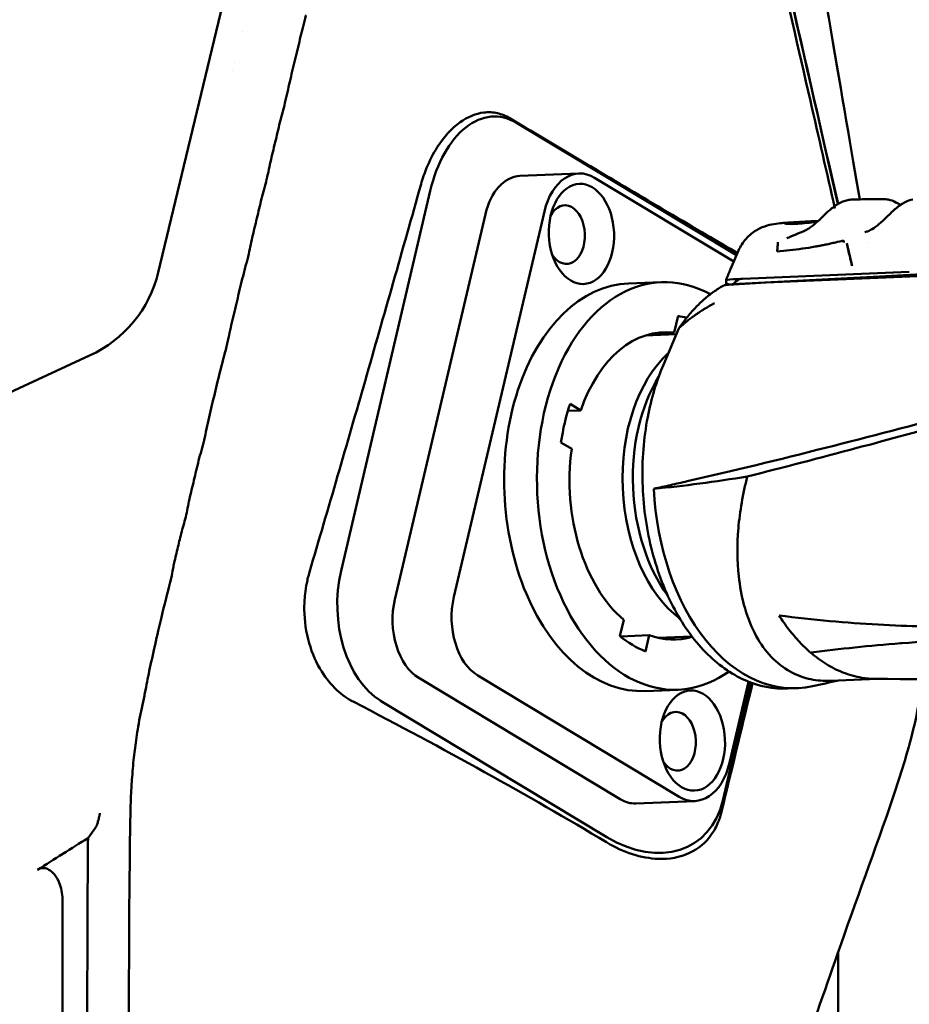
# Model space of a CAD drawing. Header units: millimetres. Extents: x 0 to 4686, y -120 to 1682.
# Tile 237 of 256: x 1393 to 1444, y 1346 to 1403. Entities that reach past the tile are written whole.
import ezdxf

# ---------------------------------------------------------------- set-up
doc = ezdxf.new("R2010")
doc.units = ezdxf.units.MM
doc.header["$LTSCALE"] = 2
doc.layers.add('Sichtbar (ISO)', color=7, linetype='Continuous', lineweight=50)

msp = doc.modelspace()

# ---------------------------------------------------------------- linework, layer by layer
at = {"layer": 'Sichtbar (ISO)'}
for p, q in [((1412.2462, 1436.2478), (1400.7595, 1388.401)), ((1405.6099, 1402.3566), (1405.6099, 1402.3567)), ((1403.6521, 1400.0994), (1403.6526, 1400.0994)), ((1403.7555, 1400.5297), (1403.7561, 1400.5297)), ((1405.0604, 1400.0994), (1405.0605, 1400.0994)), ((1405.1653, 1400.5297), (1405.1654, 1400.5297)), ((1421.4905, 1397.0603), (1434.2207, 1389.3993)), ((1421.6928, 1393.9876), (1425.1078, 1394.129)), ((1434.0653, 1389.039), (1426.0164, 1393.8828)), ((1411.3407, 1371.1522), (1416.5045, 1393.1279)), ((1414.4522, 1369.4917), (1419.6901, 1391.7829)), ((1417.8671, 1369.6331), (1423.1051, 1391.9243)), ((1437.0268, 1391.2757), (1437.2692, 1391.2902)), ((1437.4321, 1391.1329), (1437.4321, 1391.1329)), ((1437.4589, 1391.2138), (1437.4863, 1391.2965)), ((1437.463, 1391.1348), (1437.463, 1391.1348)), ((1437.4894, 1391.2145), (1437.5109, 1391.2796)), ((1437.6211, 1391.3112), (1437.9084, 1391.3284)), ((1438.0384, 1391.3335), (1438.0803, 1391.336)), ((1438.4278, 1391.3595), (1438.5945, 1391.3695)), ((1438.5983, 1391.3697), (1438.6066, 1391.3488)), ((1438.5993, 1391.3671), (1438.9478, 1391.3879)), ((1439.0034, 1391.3423), (1439.0035, 1391.3424)), ((1439.033, 1391.3698), (1439.0329, 1391.3698)), ((1439.0489, 1391.3847), (1439.049, 1391.3847)), ((1439.0595, 1391.3946), (1439.0595, 1391.3946)), ((1401.3339, 1390.4678), (1401.3336, 1390.4678)), ((1401.406, 1390.7672), (1401.4057, 1390.7672)), ((1440.5433, 1390.4032), (1440.5433, 1390.4032)), ((1441.7865, 1390.135), (1441.7865, 1390.135)), ((1434.3374, 1389.6698), (1433.8779, 1388.6046)), ((1433.8779, 1388.6046), (1433.8779, 1388.6045)), ((1434.033, 1387.7261), (1444.3346, 1388.2745)), ((1434.5718, 1388.0372), (1444.2232, 1388.4369)), ((1435.0151, 1388.4674), (1435.0151, 1388.4674)), ((1435.9449, 1387.8192), (1446.3151, 1388.2486)), ((1449.2443, 1388.5292), (1439.3638, 1388.0033)), ((1429.8715, 1387.847), (1427.9743, 1387.7684)), ((1433.5794, 1387.6789), (1433.9592, 1387.7014)), ((1433.6215, 1387.7876), (1433.6161, 1387.9731)), ((1433.9643, 1387.716), (1433.8463, 1387.7097)), ((1433.9652, 1387.7186), (1433.9566, 1387.6937)), ((1433.9652, 1387.7186), (1439.3638, 1388.0033)), ((1434.0743, 1387.7083), (1435.9395, 1387.8189)), ((1430.8492, 1385.8895), (1430.6221, 1384.9229)), ((1428.9402, 1384.7558), (1430.7405, 1384.8304)), ((1429.3652, 1384.8708), (1430.6221, 1384.9229)), ((1429.9924, 1383.067), (1430.867, 1385.1285)), ((1404.8004, 1384.4879), (1404.8004, 1384.4879)), ((1396.7918, 1383.596), (1383.7099, 1377.5322)), ((1404.5527, 1383.5026), (1404.5521, 1383.5026)), ((1404.3769, 1382.8331), (1404.3805, 1382.8332)), ((1425.2107, 1380.4279), (1424.5921, 1380.8002)), ((1425.2107, 1380.4279), (1424.466, 1380.3971)), ((1403.5073, 1379.1107), (1403.5074, 1379.1108)), ((1403.3528, 1378.4548), (1403.3528, 1378.4548)), ((1424.0683, 1378.5711), (1424.6869, 1378.1988)), ((1402.5297, 1375.0996), (1402.5274, 1375.0995)), ((1402.6124, 1375.467), (1402.6072, 1375.4668)), ((1402.4068, 1374.5066), (1402.4068, 1374.5066)), ((1402.4288, 1374.6114), (1402.4289, 1374.6114)), ((1402.0915, 1373.2986), (1402.0956, 1373.2988)), ((1402.0121, 1372.96), (1402.0089, 1372.9653)), ((1402.0408, 1373.0776), (1402.0357, 1373.0774)), ((1401.3625, 1370.1258), (1401.3625, 1370.1258)), ((1401.1775, 1369.3879), (1401.1767, 1369.3879)), ((1427.6988, 1368.3094), (1427.4787, 1367.3729)), ((1400.8518, 1368.056), (1400.8557, 1368.0536)), ((1427.5017, 1367.354), (1429.1713, 1367.4232)), ((1428.9513, 1366.4867), (1429.1713, 1367.4232)), ((1429.6643, 1367.2708), (1431.6443, 1367.3528)), ((1432.2552, 1367.3781), (1432.2552, 1367.3781)), ((1427.4936, 1357.9329), (1415.8358, 1364.9485)), ((1430.9086, 1358.0743), (1419.2507, 1365.09)), ((1434.9238, 1364.7303), (1433.82, 1360.0328)), ((1434.9843, 1364.9877), (1434.9842, 1364.9876)), ((1435.0915, 1364.9335), (1435.0915, 1364.9336)), ((1435.2089, 1364.8771), (1435.2089, 1364.8773)), ((1442.3709, 1364.8945), (1439.6553, 1364.7821)), ((1430.8479, 1364.2672), (1428.9507, 1364.1887)), ((1433.4292, 1357.8594), (1435.0337, 1364.6876)), ((1437.7267, 1364.3519), (1437.1955, 1364.3299)), ((1426.7265, 1355.7442), (1413.6335, 1363.6235)), ((1444.027, 1361.6745), (1444.027, 1361.6745)), ((1428.4023, 1357.6867), (1431.8173, 1357.8281)), ((1440.1099, 1349.1017), (1440.1099, 1330.9102))]:
    msp.add_line(p, q, dxfattribs=at)
for centre, start, end in [((1433.5972, 1387.3794), 93.39546, 119.48815), ((1435.9573, 1387.5195), 92.37132, 93.39569), ((1431.1432, 1385.0113), 145.75464, 157.00976)]:
    msp.add_arc(centre, 0.3, start, end, dxfattribs=at)
for centre, major_axis, ratio, start_param, end_param in [((1420.0632, 1390.9863), (0.2516, 6.4388), 0.5942079, 5.9674224, 7.5382188), ((1425.2526, 1390.632), (-0.1448, 3.497), 0.6504716, 5.8778628, 7.4486591), ((1421.8376, 1390.4906), (-0.1448, 3.497), 0.6504716, 0, 1.1654738), ((1424.3419, 1390.5943), (0.0703, -1.6985), 0.6504716, 5.4403086, 10.2676547), ((1439.8288, 1368.4369), (-2.0413, 22.875), 0.972604, 6.2567238, 6.2894256), ((1440.1657, 1368.4594), (-2.0415, 22.8726), 0.9726039, 6.2680875, 6.2924132), ((1439.8647, 1399.3132), (-1.2654, -9.4858), 0.1505998, 5.731706, 5.7318418), ((1441.4868, 1391.1991), (0.1734, -0.469), 0.3195842, 6.2810999, 6.2831752), ((1430.3597, 1376.0571), (0.4882, -11.7899), 0.6504716, 2.7669016, 6.682736), ((1393.2602, 1390.3925), (6.8277, -3.7343), 0.9519125, 5.6692771, 6.5357667), ((1428.4625, 1375.9785), (-0.4882, 11.7899), 0.6504716, 0, 3.1415927), ((1433.5972, 1387.3794), (-0.1501, 0.2597), 0.718996, 6.2831674, 6.2832229), ((1438.4617, 1388.11), (-4.858, -0.1414), 0.0143372, 5.7366048, 6.1958352), ((1438.4695, 1387.8447), (-4.8573, -0.1733), 0.0200419, 5.86318, 5.9708015), ((1434.2842, 1387.4202), (-0.59, 0.0916), 0.4662636, 5.1473476, 5.37158), ((1438.5977, 1383.4375), (-4.5206, 4.3369), 0.465697, 6.1544337, 6.3055776), ((1434.5716, 1387.7015), (-0.5779, -0.0363), 0.579017, 4.6757539, 5.0250274), ((1430.3597, 1376.0571), (-0.4882, 11.7899), 0.6504716, 5.9069617, 5.9071519), ((1430.3597, 1376.0571), (-0.4096, 9.8915), 0.6504716, 6.0677503, 6.1436058), ((1430.3597, 1376.0571), (-0.4096, 9.8915), 0.6504716, 6.0647618, 6.0648975), ((1430.3597, 1376.0571), (-0.3682, 8.8924), 0.6504716, 6.174321, 7.3134157), ((1433.322, 1376.1798), (-0.362, 8.7425), 0.6504716, 0.5001259, 2.650137), ((1433.9726, 1376.2067), (0.3651, -8.8174), 0.6504716, 3.910301, 5.5144769), ((1430.3597, 1376.0571), (0.4096, -9.8915), 0.6504716, 4.1855555, 4.4285773), ((1430.3597, 1376.0571), (0.3682, -8.8924), 0.6504716, 4.4423098, 5.7426194), ((1437.2302, 1376.3416), (0.4965, -11.9897), 0.6504716, 4.7230844, 6.3985828), ((1414.8994, 1369.0105), (-0.24, 5.795), 0.6504716, 1.1654738, 2.7362701), ((1416.5997, 1368.1993), (0.1448, -3.497), 0.6504716, 4.3070664, 5.8778628), ((1420.0146, 1368.3408), (-0.1448, 3.497), 0.6504716, 1.1654738, 2.7362701), ((1433.9726, 1376.2067), (0.3651, -8.8174), 0.6504716, 5.8013902, 5.8014824), ((1433.322, 1376.1798), (0.362, -8.7425), 0.6504716, 5.9814279, 5.981476), ((1430.3597, 1376.0571), (0.4096, -9.8915), 0.6504716, 5.7563518, 5.9993737), ((1430.3597, 1376.0571), (0.3682, -8.8924), 0.6504716, 6.0131061, 6.447146), ((1430.3597, 1376.0571), (0.4882, -11.7899), 0.6504716, 0.4432336, 0.4432733), ((1430.7618, 1361.2874), (0.0703, -1.6985), 0.6504716, 5.4403086, 10.2676547), ((1431.6725, 1361.3251), (0.1448, -3.497), 0.6504716, 5.8778628, 7.4486591), ((1428.2575, 1361.1837), (0.1448, -3.497), 0.6504716, 5.8778628, 6.2831853), ((1427.9923, 1361.1312), (-3.8762, 5.674), 0.7079785, 2.1452923, 3.7160886)]:
    msp.add_ellipse(centre, major_axis=major_axis, ratio=ratio, start_param=start_param, end_param=end_param, dxfattribs=at)
for centre in [(1425.2526, 1390.632), (1431.6725, 1361.3251)]:
    msp.add_ellipse(centre, major_axis=(-0.12, 2.8975), ratio=0.6504716, dxfattribs=at)
for points, knots in [([(1383.5096, 1455.2223), (1401.4763, 1452.5896), (1412.4279, 1450.9756), (1420.6574, 1449.5309), (1422.1252, 1449.1981), (1424.7109, 1447.8339), (1425.52, 1447.1781), (1427.22, 1445.1147), (1427.8022, 1443.663), (1428.9362, 1440.3908), (1429.9689, 1436.2815), (1435.6605, 1411.7349), (1438.077, 1401.2155), (1440.0901, 1392.3663)], [0.000001, 0.000001, 0.000001, 0.000001, 5.4475866, 5.4475866, 8.8584414, 8.8584414, 11.0839934, 11.0839934, 14.4444599, 14.4444599, 21.911222, 21.911222, 25.8933522, 25.8933522, 25.8933522, 25.8933522]), ([(1439.9202, 1392.1105), (1439.4563, 1394.1489), (1438.978, 1396.242), (1437.1405, 1404.2717), (1435.6627, 1410.6845), (1433.5018, 1419.9981), (1432.5892, 1423.9174), (1429.7792, 1435.8763), (1429.1736, 1438.3097), (1427.968, 1442.5631), (1427.4769, 1443.9124), (1426.1488, 1446.1906), (1425.4299, 1446.9663), (1423.6918, 1448.2822), (1422.6663, 1448.7158), (1421.2013, 1449.2254), (1420.1727, 1449.498), (1417.2032, 1450.0322), (1416.5167, 1450.1504), (1415.5735, 1450.3124), (1414.9153, 1450.4239), (1410.4408, 1451.1546), (1405.2052, 1451.9559), (1394.0035, 1453.6453), (1387.2333, 1454.6575), (1383.5679, 1455.2052)], [1.9496382, 1.9496382, 1.9496382, 1.9496382, 2.3191077, 2.3191077, 3.3683787, 3.3683787, 3.9601124, 3.9601124, 5.2581, 5.2581, 6.7495942, 6.7495942, 8.163472, 8.163472, 9.8795998, 9.8795998, 11.5951622, 11.5951622, 11.944986, 11.944986, 12.684735, 12.684735, 16.4201746, 16.4201746, 19.3278707, 19.3278707, 19.3278707, 19.3278707]), ([(1440.8599, 1452.0033), (1440.8615, 1450.7264), (1440.8626, 1449.4495), (1440.882, 1448.1728), (1440.894, 1447.3814), (1440.913, 1446.5901), (1440.9475, 1445.7994), (1440.9789, 1445.0771), (1441.0232, 1444.3552), (1441.0896, 1443.6353), (1441.1512, 1442.9665), (1441.2318, 1442.2993), (1441.3421, 1441.6366), (1441.4447, 1441.0201), (1441.5729, 1440.4074), (1441.7361, 1439.8042), (1441.8263, 1439.4707), (1441.9272, 1439.1401), (1442.039, 1438.8131), (1442.2294, 1438.2567), (1442.4514, 1437.7107), (1442.6996, 1437.1775), (1443.2272, 1436.0438), (1443.8727, 1434.9674), (1444.5651, 1433.9251), (1444.9558, 1433.3369), (1445.3615, 1432.7596), (1445.7746, 1432.1868), (1446.0385, 1431.8207), (1446.3055, 1431.4565), (1446.574, 1431.0936), (1446.9318, 1430.6099), (1447.2922, 1430.1284), (1447.6532, 1429.6473), (1448.7663, 1428.1635), (1449.8844, 1426.6829), (1451.0044, 1425.2038), (1453.1663, 1422.3487), (1455.3352, 1419.4992), (1457.4788, 1416.6306), (1457.9924, 1415.9433), (1458.5046, 1415.2549), (1459.0068, 1414.5592), (1459.4446, 1413.9528), (1459.8747, 1413.3409), (1460.2913, 1412.7201), (1460.682, 1412.1381), (1461.0607, 1411.5482), (1461.4189, 1410.9454), (1462.0724, 1409.8456), (1462.6574, 1408.7026), (1463.1024, 1407.5045), (1463.3373, 1406.8723), (1463.5332, 1406.2247), (1463.69, 1405.5689), (1463.9823, 1404.3461), (1464.1386, 1403.0946), (1464.2275, 1401.8404), (1464.2762, 1401.1533), (1464.3047, 1400.4654), (1464.3235, 1399.7772), (1464.3599, 1398.4428), (1464.3599, 1397.1072), (1464.3599, 1395.7721)], [0, 0, 0, 0, 0.0608257, 0.0608257, 0.0608257, 0.0985275, 0.0985275, 0.0985275, 0.1329671, 0.1329671, 0.1329671, 0.1649618, 0.1649618, 0.1649618, 0.1947283, 0.1947283, 0.1947283, 0.2111858, 0.2111858, 0.2111858, 0.2391865, 0.2391865, 0.2391865, 0.2987194, 0.2987194, 0.2987194, 0.3323121, 0.3323121, 0.3323121, 0.3537806, 0.3537806, 0.3537806, 0.3823973, 0.3823973, 0.3823973, 0.4706436, 0.4706436, 0.4706436, 0.6409893, 0.6409893, 0.6409893, 0.6818033, 0.6818033, 0.6818033, 0.7173771, 0.7173771, 0.7173771, 0.750735, 0.750735, 0.750735, 0.8116004, 0.8116004, 0.8116004, 0.8437163, 0.8437163, 0.8437163, 0.9035957, 0.9035957, 0.9035957, 0.9364005, 0.9364005, 0.9364005, 1, 1, 1, 1]), ([(1459.3599, 1395.7721), (1459.3588, 1396.6742), (1459.3573, 1397.5764), (1459.3462, 1398.4785), (1459.3411, 1398.8942), (1459.3339, 1399.31), (1459.3225, 1399.7256), (1459.3093, 1400.2009), (1459.2906, 1400.676), (1459.2623, 1401.1507), (1459.2251, 1401.7734), (1459.1715, 1402.3953), (1459.0866, 1403.0134), (1459.0135, 1403.5455), (1458.9172, 1404.0747), (1458.7847, 1404.5951), (1458.6601, 1405.0842), (1458.5034, 1405.5656), (1458.3168, 1406.0347), (1458.1144, 1406.5438), (1457.8767, 1407.0385), (1457.619, 1407.5223), (1457.3169, 1408.0897), (1456.9873, 1408.6421), (1456.6423, 1409.1845), (1456.0356, 1410.1386), (1455.3813, 1411.0619), (1454.7162, 1411.9769), (1453.7983, 1413.2394), (1452.8596, 1414.4862), (1451.9194, 1415.7319), (1450.6048, 1417.4735), (1449.2871, 1419.213), (1447.9699, 1420.9529), (1446.6573, 1422.6868), (1445.3453, 1424.4211), (1444.0368, 1426.1582), (1443.1902, 1427.2822), (1442.3451, 1428.4074), (1441.5268, 1429.5522), (1440.917, 1430.4053), (1440.3222, 1431.2693), (1439.7684, 1432.1593), (1439.3109, 1432.8944), (1438.8815, 1433.6472), (1438.4918, 1434.4202), (1438.0935, 1435.2103), (1437.7368, 1436.0216), (1437.4348, 1436.8528), (1437.1263, 1437.7021), (1436.8751, 1438.5722), (1436.6761, 1439.4535), (1436.4766, 1440.3374), (1436.3297, 1441.2325), (1436.2201, 1442.1318), (1436.1083, 1443.0492), (1436.0352, 1443.9709), (1435.9844, 1444.8937), (1435.9408, 1445.6877), (1435.9137, 1446.4824), (1435.8957, 1447.2774), (1435.8625, 1448.7431), (1435.8601, 1450.2095), (1435.8599, 1451.6757)], [0, 0, 0, 0, 0.04297559, 0.04297559, 0.04297559, 0.06278076, 0.06278076, 0.06278076, 0.0854317, 0.0854317, 0.0854317, 0.11514694, 0.11514694, 0.11514694, 0.14072638, 0.14072638, 0.14072638, 0.16476834, 0.16476834, 0.16476834, 0.190854, 0.190854, 0.190854, 0.22144305, 0.22144305, 0.22144305, 0.27524796, 0.27524796, 0.27524796, 0.3494912, 0.3494912, 0.3494912, 0.45329026, 0.45329026, 0.45329026, 0.55673705, 0.55673705, 0.55673705, 0.62367313, 0.62367313, 0.62367313, 0.67355519, 0.67355519, 0.67355519, 0.71475576, 0.71475576, 0.71475576, 0.75686986, 0.75686986, 0.75686986, 0.79990096, 0.79990096, 0.79990096, 0.84305468, 0.84305468, 0.84305468, 0.88707708, 0.88707708, 0.88707708, 0.92495401, 0.92495401, 0.92495401, 0.99479833, 0.99479833, 0.99479833, 0.99479833]), ([(1441.3584, 1392.6335), (1440.3911, 1398.277), (1439.1377, 1405.5909), (1435.069, 1429.5103), (1434.9203, 1430.7116), (1432.3366, 1444.9821)], [-7.2789112, -7.2789112, -7.2789112, -7.2789112, -4.3507583, -4.3507583, -0.0000015, -0.0000015, -0.0000015, -0.0000015]), ([(1431.411, 1430.0086), (1432.1879, 1426.7288), (1433.0186, 1423.1406), (1436.1547, 1409.5817), (1438.278, 1400.3771), (1440.0976, 1392.3681)], [-2.3649955, -2.3649955, -2.3649955, -2.3649955, -1.7095349, -1.7095349, -0.8596288, -0.8596288, -0.8596288, -0.8596288]), ([(1408.1357, 1398.3784), (1408.2298, 1398.77), (1408.4059, 1399.6096), (1408.7086, 1400.8133), (1409.0012, 1402.0736), (1409.2, 1402.8107), (1409.3133, 1403.2816), (1409.3155, 1403.2909)], [0.540625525, 0.540625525, 0.540625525, 0.540625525, 0.547297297, 0.554054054, 0.560810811, 0.567567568, 0.567702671, 0.567702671, 0.567702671, 0.567702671]), ([(1407.0385, 1393.809), (1407.1286, 1394.184), (1407.2799, 1394.9418), (1407.5679, 1396.0746), (1407.8321, 1397.2286), (1408.038, 1397.9721), (1408.1345, 1398.3734), (1408.1357, 1398.3784)], [0.513576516, 0.513576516, 0.513576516, 0.513576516, 0.52027027, 0.527027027, 0.533783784, 0.540540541, 0.540625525, 0.540625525, 0.540625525, 0.540625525]), ([(1421.1144, 1397.324), (1420.8802, 1397.4642), (1420.6358, 1397.5623), (1420.1298, 1397.6748), (1419.87, 1397.6872), (1419.1356, 1397.6016), (1418.6671, 1397.406), (1417.7358, 1396.7393), (1417.2881, 1396.2456), (1416.6755, 1395.2823), (1416.4699, 1394.8811), (1416.17, 1394.1482), (1416.0611, 1393.831), (1415.9687, 1393.5036)], [0.000001, 0.000001, 0.000001, 0.000001, 0.1185956, 0.1185956, 0.23924197, 0.23924197, 0.4589286, 0.4589286, 0.70360341, 0.70360341, 0.85240811, 0.85240811, 0.95779494, 0.95779494, 0.95779494, 0.95779494]), ([(1434.2771, 1389.5291), (1433.22, 1390.1465), (1431.8743, 1390.9357), (1427.346, 1393.6071), (1424.2715, 1395.435), (1421.1144, 1397.324)], [0.31890987, 0.31890987, 0.31890987, 0.31890987, 0.65126932, 0.65126932, 1.22771204, 1.22771204, 1.22771204, 1.22771204]), ([(1405.9616, 1389.3226), (1406.0566, 1389.7183), (1406.1879, 1390.4122), (1406.4777, 1391.5433), (1406.7319, 1392.667), (1406.9458, 1393.4233), (1407.0377, 1393.8054), (1407.0385, 1393.809)], [0.486538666, 0.486538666, 0.486538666, 0.486538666, 0.493243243, 0.5, 0.506756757, 0.513513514, 0.513576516, 0.513576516, 0.513576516, 0.513576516]), ([(1415.9687, 1393.5036), (1414.8988, 1389.7121), (1413.8207, 1385.9179), (1411.7118, 1378.5777), (1410.5889, 1374.706), (1409.5148, 1371.0766)], [0.000001, 0.000001, 0.000001, 0.000001, 1.2242969, 1.2242969, 2.3687338, 2.3687338, 2.3687338, 2.3687338]), ([(1438.4007, 1390.9457), (1438.5419, 1391.0385), (1438.6839, 1391.1521), (1438.9552, 1391.3917), (1439.0881, 1391.5197), (1439.3516, 1391.7725), (1439.4846, 1391.8991), (1439.6713, 1392.0612), (1439.7276, 1392.1082), (1439.7838, 1392.1525)], [0, 0, 0, 0, 0.05511582, 0.05511582, 0.10929838, 0.10929838, 0.16654523, 0.16654523, 0.19141838, 0.19141838, 0.19141838, 0.19141838]), ([(1439.7838, 1392.1525), (1439.9791, 1392.3065), (1440.1765, 1392.4302), (1440.4695, 1392.5462), (1440.5628, 1392.5738), (1440.6563, 1392.592)], [0, 0, 0, 0, 0.08642919, 0.08642919, 0.12602961, 0.12602961, 0.12602961, 0.12602961]), ([(1443.4291, 1392.0915), (1443.6126, 1392.2478), (1443.796, 1392.3797), (1444.126, 1392.5492), (1444.2737, 1392.6025), (1444.4222, 1392.6314)], [0, 0, 0, 0, 0.08117538, 0.08117538, 0.14403218, 0.14403218, 0.14403218, 0.14403218]), ([(1442.1629, 1390.9746), (1442.3039, 1391.0676), (1442.4455, 1391.1814), (1442.7162, 1391.4215), (1442.8489, 1391.5496), (1443.0775, 1391.7702), (1443.1769, 1391.8658), (1443.2745, 1391.955)], [0, 0, 0, 0, 0.05507348, 0.05507348, 0.1092385, 0.1092385, 0.15200891, 0.15200891, 0.15200891, 0.15200891]), ([(1434.3374, 1389.6698), (1434.4452, 1389.9196), (1434.5959, 1390.1544), (1434.9544, 1390.5537), (1435.1662, 1390.7245), (1435.4964, 1390.9174), (1435.6057, 1390.9711), (1435.9044, 1391.0949), (1436.0931, 1391.1474), (1436.4339, 1391.2176), (1436.5934, 1391.239), (1436.8112, 1391.26), (1436.864, 1391.2645), (1436.9175, 1391.2684)], [0.00000121, 0.00000121, 0.00000121, 0.00000121, 0.08182658, 0.08182658, 0.16203718, 0.16203718, 0.19974729, 0.19974729, 0.26573884, 0.26573884, 0.3298571, 0.3298571, 0.35007886, 0.35007886, 0.35007886, 0.35007886]), ([(1436.9175, 1391.2684), (1436.9248, 1391.2689), (1436.9321, 1391.2695), (1436.9467, 1391.2705), (1436.954, 1391.271), (1436.9685, 1391.272), (1436.9758, 1391.2725), (1436.9904, 1391.2734), (1436.9977, 1391.2739), (1437.0123, 1391.2748), (1437.0196, 1391.2753), (1437.0268, 1391.2757)], [1.526469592, 1.526469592, 1.526469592, 1.526469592, 1.5284864, 1.5284864, 1.530503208, 1.530503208, 1.532520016, 1.532520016, 1.534536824, 1.534536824, 1.536551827, 1.536551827, 1.536551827, 1.536551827]), ([(1437.4927, 1391.2982), (1437.4196, 1391.2969), (1437.3544, 1391.2947), (1437.193, 1391.2863), (1437.0813, 1391.2756), (1437.0027, 1391.247), (1437.0213, 1391.2332), (1437.1482, 1391.2167), (1437.2344, 1391.2122), (1437.463, 1391.2125), (1437.6036, 1391.2173), (1437.766, 1391.227)], [0.38640607, 0.38640607, 0.38640607, 0.38640607, 0.44130067, 0.44130067, 0.54093768, 0.54093768, 0.62428917, 0.62428917, 0.68836191, 0.68836191, 0.75244935, 0.75244935, 0.75244935, 0.75244935]), ([(1437.8437, 1391.3227), (1437.8419, 1391.3225), (1437.8389, 1391.3221), (1437.8307, 1391.3212), (1437.8254, 1391.3207), (1437.8069, 1391.3188), (1437.7908, 1391.3173), (1437.7531, 1391.314), (1437.7318, 1391.3121), (1437.6869, 1391.3083), (1437.6634, 1391.3064), (1437.6177, 1391.3029), (1437.5956, 1391.3013), (1437.5557, 1391.2986), (1437.5381, 1391.2975), (1437.5097, 1391.2962), (1437.4991, 1391.2958), (1437.4894, 1391.2959), (1437.4874, 1391.296), (1437.4859, 1391.2965), (1437.4864, 1391.2968), (1437.4883, 1391.2972)], [0.000001, 0.000001, 0.000001, 0.000001, 0.003602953, 0.003602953, 0.007220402, 0.007220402, 0.014259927, 0.014259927, 0.021267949, 0.021267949, 0.028223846, 0.028223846, 0.035155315, 0.035155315, 0.04210993, 0.04210993, 0.049141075, 0.049141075, 0.052939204, 0.052939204, 0.056720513, 0.056720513, 0.056720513, 0.056720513]), ([(1437.5159, 1391.2782), (1437.5101, 1391.2787), (1437.5095, 1391.2797), (1437.5132, 1391.281), (1437.517, 1391.2824), (1437.5253, 1391.2841), (1437.5376, 1391.2861), (1437.5437, 1391.287), (1437.5508, 1391.2881), (1437.5587, 1391.2891), (1437.5667, 1391.2902), (1437.5755, 1391.2913), (1437.5848, 1391.2924), (1437.5893, 1391.2929), (1437.5944, 1391.2935), (1437.5998, 1391.2941), (1437.6049, 1391.2946), (1437.6102, 1391.2952), (1437.6154, 1391.2957), (1437.6182, 1391.296), (1437.6209, 1391.2963), (1437.6235, 1391.2966), (1437.6264, 1391.2969), (1437.6292, 1391.2972), (1437.6318, 1391.2974), (1437.6347, 1391.2977), (1437.6374, 1391.298), (1437.6402, 1391.2982), (1437.6417, 1391.2984), (1437.6433, 1391.2986), (1437.6444, 1391.2987), (1437.6457, 1391.2988), (1437.6466, 1391.2989), (1437.6487, 1391.2991)], [0, 0, 0, 0, 0.25, 0.25, 0.25, 0.5, 0.5, 0.5, 0.6245489, 0.6245489, 0.6245489, 0.75, 0.75, 0.75, 0.8098444, 0.8098444, 0.8098444, 0.8653514, 0.8653514, 0.8653514, 0.8938682, 0.8938682, 0.8938682, 0.9241618, 0.9241618, 0.9241618, 0.9580075, 0.9580075, 0.9580075, 0.9774214, 0.9774214, 0.9774214, 1, 1, 1, 1]), ([(1438.9159, 1391.3586), (1438.7745, 1391.3453), (1438.6359, 1391.3325), (1438.3412, 1391.3073), (1438.1901, 1391.2959), (1437.9227, 1391.2799), (1437.8079, 1391.2754), (1437.6245, 1391.2726), (1437.5568, 1391.2745), (1437.5159, 1391.2782)], [0.00990495, 0.00990495, 0.00990495, 0.00990495, 0.05297606, 0.05297606, 0.1059341, 0.1059341, 0.15874889, 0.15874889, 0.21155721, 0.21155721, 0.21155721, 0.21155721]), ([(1437.766, 1391.227), (1437.9283, 1391.2367), (1438.1105, 1391.2514), (1438.4912, 1391.2872), (1438.6855, 1391.3077), (1438.8836, 1391.3292)], [0.000001, 0.000001, 0.000001, 0.000001, 0.06421662, 0.06421662, 0.12445278, 0.12445278, 0.12445278, 0.12445278]), ([(1438.0384, 1391.3335), (1437.9883, 1391.3323), (1437.9465, 1391.3306), (1437.881, 1391.3269), (1437.8575, 1391.3248), (1437.8437, 1391.3227)], [0, 0, 0, 0, 0.027799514, 0.027799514, 0.055676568, 0.055676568, 0.055676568, 0.055676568]), ([(1437.919, 1391.3127), (1437.9413, 1391.3127), (1437.9677, 1391.313), (1437.9978, 1391.3137), (1438.0279, 1391.3145), (1438.0618, 1391.3156), (1438.0991, 1391.3171), (1438.1364, 1391.3186), (1438.1771, 1391.3205), (1438.2209, 1391.3229), (1438.2646, 1391.3253), (1438.3114, 1391.3281), (1438.3607, 1391.3313), (1438.4101, 1391.3345), (1438.462, 1391.3381), (1438.5159, 1391.342), (1438.5699, 1391.3459), (1438.6259, 1391.3502), (1438.6835, 1391.3547), (1438.741, 1391.3593), (1438.8, 1391.3641), (1438.86, 1391.369), (1438.8845, 1391.371), (1438.9091, 1391.3731), (1438.9339, 1391.3751)], [0, 0, 0, 0, 0.12500003, 0.12500003, 0.12500003, 0.25000003, 0.25000003, 0.25000003, 0.37500002, 0.37500002, 0.37500002, 0.50000002, 0.50000002, 0.50000002, 0.62500001, 0.62500001, 0.62500001, 0.75000001, 0.75000001, 0.75000001, 0.875, 0.875, 0.875, 0.92601955, 0.92601955, 0.92601955, 0.92601955]), ([(1438.4278, 1391.3595), (1438.423, 1391.3592), (1438.4181, 1391.3589), (1438.401, 1391.3579), (1438.3888, 1391.3572), (1438.3768, 1391.3564)], [-0.0051463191, -0.0051463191, -0.0051463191, -0.0051463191, -0.0036958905, -0.0036958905, -0.000001, -0.000001, -0.000001, -0.000001]), ([(1438.4603, 1391.3594), (1438.4605, 1391.3594), (1438.4609, 1391.3595), (1438.4615, 1391.3595), (1438.4618, 1391.3595), (1438.4623, 1391.3596), (1438.4625, 1391.3596), (1438.4628, 1391.3596), (1438.463, 1391.3596), (1438.4634, 1391.3597), (1438.4637, 1391.3597), (1438.4645, 1391.3597), (1438.4652, 1391.3598), (1438.4659, 1391.3598), (1438.466, 1391.3598), (1438.4672, 1391.3599), (1438.4681, 1391.36), (1438.4697, 1391.3601), (1438.4703, 1391.3601), (1438.4716, 1391.3602), (1438.4722, 1391.3603), (1438.4748, 1391.3605), (1438.4762, 1391.3606), (1438.4862, 1391.3613), (1438.4911, 1391.3617), (1438.5104, 1391.3631), (1438.5219, 1391.364), (1438.5386, 1391.3652), (1438.5452, 1391.3657), (1438.5592, 1391.3668), (1438.5663, 1391.3673), (1438.5845, 1391.3687), (1438.5926, 1391.3692), (1438.5995, 1391.3698), (1438.5989, 1391.3698), (1438.5945, 1391.3695)], [-0.05912333, -0.05912333, -0.05912333, -0.05912333, -0.058737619, -0.058737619, -0.058486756, -0.058486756, -0.058321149, -0.058321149, -0.058179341, -0.058179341, -0.057998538, -0.057998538, -0.057533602, -0.057533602, -0.057458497, -0.057458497, -0.056720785, -0.056720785, -0.056273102, -0.056273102, -0.055773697, -0.055773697, -0.05425286, -0.05425286, -0.052225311, -0.052225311, -0.048453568, -0.048453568, -0.045767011, -0.045767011, -0.042249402, -0.042249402, -0.035235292, -0.035235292, -0.028808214, -0.028808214, -0.028808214, -0.028808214]), ([(1436.6191, 1390.1549), (1436.6169, 1390.125), (1436.6094, 1390.0458), (1436.6006, 1389.9155), (1436.5892, 1389.7688), (1436.5823, 1389.671), (1436.5789, 1389.6251)], [0, 0, 0, 0, 0.1693267, 0.4460185, 0.7397287, 1, 1, 1, 1]), ([(1436.5789, 1389.6251), (1436.8196, 1389.642), (1437.3031, 1389.6858), (1438.0345, 1389.7774), (1438.5255, 1389.8563), (1438.7719, 1389.9003)], [0, 0, 0, 0, 0.33333333, 0.66666667, 0.99998972, 0.99998972, 0.99998972, 0.99998972]), ([(1438.7719, 1389.9003), (1438.8507, 1389.9144), (1438.9295, 1389.9288), (1439.0874, 1389.9579), (1439.1662, 1389.9727), (1439.2452, 1389.9876)], [-0.06041047, -0.06041047, -0.06041047, -0.06041047, -0.030202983, -0.030202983, -0.000000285, -0.000000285, -0.000000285, -0.000000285]), ([(1439.5192, 1390.04), (1439.4737, 1390.0312), (1439.4282, 1390.0225), (1439.337, 1390.005), (1439.291, 1389.9963), (1439.2452, 1389.9876)], [0.000000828, 0.000000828, 0.000000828, 0.000000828, 0.01734953, 0.01734953, 0.034853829, 0.034853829, 0.034853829, 0.034853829]), ([(1439.6557, 1390.0739), (1439.65, 1390.0725), (1439.6445, 1390.0711), (1439.6392, 1390.0698), (1439.6339, 1390.0685), (1439.6288, 1390.0672), (1439.6238, 1390.0659), (1439.6189, 1390.0647), (1439.6141, 1390.0635), (1439.6095, 1390.0623), (1439.6049, 1390.0611), (1439.6005, 1390.06), (1439.5962, 1390.0589), (1439.5919, 1390.0578), (1439.5878, 1390.0568), (1439.5838, 1390.0558), (1439.5798, 1390.0548), (1439.576, 1390.0538), (1439.5723, 1390.0529), (1439.5686, 1390.0519), (1439.565, 1390.051), (1439.5616, 1390.0502), (1439.5582, 1390.0493), (1439.5549, 1390.0484), (1439.5517, 1390.0477), (1439.5485, 1390.0469), (1439.5454, 1390.0461), (1439.5425, 1390.0454), (1439.5395, 1390.0446), (1439.5367, 1390.0439), (1439.534, 1390.0433), (1439.5313, 1390.0426), (1439.5287, 1390.042), (1439.5262, 1390.0415), (1439.5237, 1390.0409), (1439.5214, 1390.0404), (1439.5192, 1390.04)], [0, 0, 0, 0, 0.08333333, 0.08333333, 0.08333333, 0.16666667, 0.16666667, 0.16666667, 0.25, 0.25, 0.25, 0.33333333, 0.33333333, 0.33333333, 0.41666667, 0.41666667, 0.41666667, 0.5, 0.5, 0.5, 0.58333333, 0.58333333, 0.58333333, 0.66666667, 0.66666667, 0.66666667, 0.75, 0.75, 0.75, 0.83333333, 0.83333333, 0.83333333, 0.91666667, 0.91666667, 0.91666667, 0.99989605, 0.99989605, 0.99989605, 0.99989605]), ([(1439.6557, 1390.0739), (1439.7101, 1390.0875), (1439.7641, 1390.1005), (1439.9041, 1390.133), (1439.9965, 1390.1535), (1440.257, 1390.2101), (1440.3387, 1390.2259), (1440.4017, 1390.2349), (1440.4165, 1390.2363), (1440.4285, 1390.2355), (1440.4311, 1390.2351), (1440.4336, 1390.234), (1440.4343, 1390.2336), (1440.4349, 1390.2328), (1440.435, 1390.2325), (1440.4352, 1390.2319), (1440.4352, 1390.2316), (1440.4352, 1390.2313)], [-0.012720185, -0.012720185, -0.012720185, -0.012720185, -0.011200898, -0.011200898, -0.008872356, -0.008872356, -0.003607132, -0.003607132, -0.001297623, -0.001297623, -0.000547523, -0.000547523, -0.000241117, -0.000241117, -0.000114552, -0.000114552, -0.000002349, -0.000002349, -0.000002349, -0.000002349]), ([(1440.4352, 1390.2313), (1440.4343, 1390.2218), (1440.4334, 1390.2124), (1440.4324, 1390.2028), (1440.4314, 1390.1933), (1440.4303, 1390.1837), (1440.4292, 1390.1741), (1440.4281, 1390.1645), (1440.427, 1390.1548), (1440.4259, 1390.1451)], [0, 0, 0, 0, 0.3333333, 0.3333333, 0.3333333, 0.6666667, 0.6666667, 0.6666667, 1, 1, 1, 1]), ([(1440.6062, 1390.095), (1440.6622, 1389.8487), (1440.7177, 1389.604), (1440.8173, 1389.1649), (1440.8613, 1388.9709), (1440.9048, 1388.779)], [26.24010286, 26.24010286, 26.24010286, 26.24010286, 26.35511062, 26.35511062, 26.44792264, 26.44792264, 26.44792264, 26.44792264]), ([(1404.7549, 1384.2932), (1404.8615, 1384.7376), (1405.0031, 1385.4928), (1405.329, 1386.7663), (1405.6102, 1388.0121), (1405.8642, 1388.9173), (1405.9609, 1389.3195), (1405.9616, 1389.3226)], [0.459502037, 0.459502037, 0.459502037, 0.459502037, 0.466216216, 0.472972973, 0.47972973, 0.486486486, 0.486538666, 0.486538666, 0.486538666, 0.486538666]), ([(1433.447, 1387.6391), (1433.2551, 1387.5282), (1433.0667, 1387.4058), (1432.6981, 1387.1391), (1432.5178, 1386.9948), (1432.1663, 1386.6852), (1431.9951, 1386.52), (1431.6627, 1386.1697), (1431.5015, 1385.9847), (1431.1904, 1385.5965), (1431.0404, 1385.3934), (1430.8962, 1385.1816)], [5.05987206, 5.05987206, 5.05987206, 5.05987206, 5.13797053, 5.13797053, 5.21606901, 5.21606901, 5.29416748, 5.29416748, 5.37226595, 5.37226595, 5.45017906, 5.45017906, 5.45017906, 5.45017906]), ([(1433.6278, 1387.7759), (1433.6387, 1387.7662), (1433.654, 1387.7572), (1433.6739, 1387.7491), (1433.6938, 1387.7409), (1433.7181, 1387.7336), (1433.7469, 1387.727), (1433.7756, 1387.7204), (1433.8088, 1387.7147), (1433.8463, 1387.7097)], [0, 0, 0, 0, 0.3333333, 0.3333333, 0.3333333, 0.6666667, 0.6666667, 0.6666667, 1, 1, 1, 1]), ([(1434.3104, 1388.0254), (1434.3213, 1388.026), (1434.3326, 1388.0253), (1434.3537, 1388.0201), (1434.3642, 1388.0158), (1434.3739, 1388.0088)], [0.000001, 0.000001, 0.000001, 0.000001, 0.006296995, 0.006296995, 0.012034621, 0.012034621, 0.012034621, 0.012034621]), ([(1432.95, 1386.6316), (1432.77, 1386.534), (1432.5697, 1386.4187), (1432.3727, 1386.2965), (1432.3205, 1386.2642), (1432.2685, 1386.2314), (1432.2172, 1386.1984), (1432.1459, 1386.1526), (1432.0758, 1386.1064), (1432.0074, 1386.0603), (1431.9614, 1386.0292), (1431.9161, 1385.9981), (1431.8718, 1385.9671), (1431.8174, 1385.9291), (1431.7644, 1385.8913), (1431.713, 1385.854)], [0.52327687, 0.52327687, 0.52327687, 0.52327687, 0.63665356, 0.63665356, 0.63665356, 0.66666667, 0.66666667, 0.66666667, 0.70833333, 0.70833333, 0.70833333, 0.73638868, 0.73638868, 0.73638868, 0.77083333, 0.77083333, 0.77083333, 0.77083333]), ([(1431.713, 1385.854), (1431.6199, 1385.7863), (1431.5323, 1385.7201), (1431.4519, 1385.6571), (1431.3984, 1385.6152), (1431.3479, 1385.5746), (1431.3005, 1385.5355), (1431.2826, 1385.5209), (1431.2652, 1385.5064), (1431.2482, 1385.4921), (1431.2185, 1385.4671), (1431.19, 1385.4427), (1431.1626, 1385.4189), (1431.1347, 1385.3947), (1431.1081, 1385.371), (1431.0825, 1385.348), (1431.0328, 1385.3031), (1430.9874, 1385.2604), (1430.9459, 1385.2196)], [0.77083333, 0.77083333, 0.77083333, 0.77083333, 0.83333333, 0.83333333, 0.83333333, 0.875, 0.875, 0.875, 0.890625, 0.890625, 0.890625, 0.91796875, 0.91796875, 0.91796875, 0.94581371, 0.94581371, 0.94581371, 1, 1, 1, 1]), ([(1403.4162, 1378.7087), (1403.5166, 1379.1275), (1403.6902, 1380.0333), (1404.0406, 1381.403), (1404.356, 1382.8014), (1404.6461, 1383.8399), (1404.7542, 1384.2904), (1404.7549, 1384.2932)], [0.432432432, 0.432432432, 0.432432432, 0.432432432, 0.439189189, 0.445945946, 0.452702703, 0.459459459, 0.459502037, 0.459502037, 0.459502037, 0.459502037]), ([(1437.1955, 1364.3299), (1436.3633, 1364.2954), (1435.5236, 1364.4614), (1433.9062, 1365.1752), (1433.1299, 1365.7291), (1431.7133, 1367.1751), (1431.0758, 1368.0738), (1430.0116, 1370.1207), (1429.5861, 1371.27), (1428.9905, 1373.6992), (1428.8205, 1374.9788), (1428.7519, 1377.5399), (1428.8533, 1378.821), (1429.2904, 1381.1105), (1429.5961, 1382.1331), (1429.9924, 1383.067)], [4.6935115, 4.6935115, 4.6935115, 4.6935115, 5.0030954, 5.0030954, 5.3184251, 5.3184251, 5.640244, 5.640244, 5.9636005, 5.9636005, 6.2867908, 6.2867908, 6.6098382, 6.6098382, 6.8940505, 6.8940505, 6.8940505, 6.8940505]), ([(1447.0834, 1380.2755), (1444.4871, 1379.5788), (1441.905, 1378.9015), (1436.687, 1377.5788), (1434.0326, 1376.9326), (1431.3753, 1376.3259)], [0.000001, 0.000001, 0.000001, 0.000001, 1.0066449, 1.0066449, 2.0828075, 2.0828075, 2.0828075, 2.0828075]), ([(1434.8465, 1376.6036), (1436.9534, 1377.134), (1439.0616, 1377.6837), (1443.1047, 1378.7605), (1445.0385, 1379.2852), (1446.9884, 1379.8215)], [-1.6057604, -1.6057604, -1.6057604, -1.6057604, -0.7596084, -0.7596084, -0.000001, -0.000001, -0.000001, -0.000001]), ([(1429.437, 1375.8905), (1430.3271, 1375.9769), (1431.2114, 1376.0778), (1433.0165, 1376.3145), (1433.9323, 1376.4511), (1434.8465, 1376.6036)], [-0.68843797, -0.68843797, -0.68843797, -0.68843797, -0.35180173, -0.35180173, -0.00002346, -0.00002346, -0.00002346, -0.00002346]), ([(1429.437, 1375.8905), (1429.7578, 1375.9614), (1430.0789, 1376.0329), (1430.725, 1376.178), (1431.05, 1376.2516), (1431.3753, 1376.3259)], [-0.25967636, -0.25967636, -0.25967636, -0.25967636, -0.13057272, -0.13057272, -0.000001, -0.000001, -0.000001, -0.000001]), ([(1439.6553, 1364.7821), (1439.6078, 1364.7801), (1439.5605, 1364.7788), (1439.1256, 1364.7733), (1438.7484, 1364.8144), (1437.9587, 1365.0047), (1437.5591, 1365.171), (1436.7995, 1365.6335), (1436.4367, 1365.9358), (1435.7927, 1366.6589), (1435.515, 1367.0763), (1435.0245, 1368.0379), (1434.813, 1368.5847), (1434.5143, 1369.7047), (1434.4181, 1370.2587), (1434.2663, 1371.7118), (1434.2471, 1372.6372), (1434.3728, 1374.0959), (1434.441, 1374.5932), (1434.6145, 1375.5929), (1434.7191, 1376.0978), (1434.8465, 1376.6036)], [1.8930701, 1.8930701, 1.8930701, 1.8930701, 1.9151618, 1.9151618, 2.0966571, 2.0966571, 2.3120567, 2.3120567, 2.5345659, 2.5345659, 2.7579558, 2.7579558, 2.9931482, 2.9931482, 3.1998931, 3.1998931, 3.5123373, 3.5123373, 3.6707444, 3.6707444, 3.8303956, 3.8303956, 3.8303956, 3.8303956]), ([(1401.5023, 1370.6949), (1401.5031, 1370.6984), (1401.621, 1371.1978), (1401.6302, 1371.4173), (1401.8878, 1372.4113), (1402.0756, 1373.2923), (1402.272, 1373.928), (1402.3516, 1374.261)], [0.378331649, 0.378331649, 0.378331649, 0.378331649, 0.378378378, 0.385135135, 0.391891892, 0.398648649, 0.405405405, 0.405405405, 0.405405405, 0.405405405]), ([(1409.5148, 1371.0766), (1409.4838, 1370.9718), (1409.4551, 1370.8658), (1409.4023, 1370.6517), (1409.3783, 1370.5436), (1409.3158, 1370.2282), (1409.2836, 1370.0189), (1409.2271, 1369.5069), (1409.2121, 1369.203), (1409.2233, 1368.2373), (1409.3185, 1367.5821), (1409.6699, 1366.3638), (1409.9173, 1365.8075), (1410.4831, 1364.9086), (1410.7782, 1364.5498), (1411.4056, 1363.9657), (1411.7313, 1363.7347), (1412.072, 1363.5588)], [0.000001, 0.000001, 0.000001, 0.000001, 0.03385315, 0.03385315, 0.06771506, 0.06771506, 0.13184064, 0.13184064, 0.22311381, 0.22311381, 0.42159129, 0.42159129, 0.61263046, 0.61263046, 0.76953277, 0.76953277, 0.91503663, 0.91503663, 0.91503663, 0.91503663]), ([(1399.9586, 1363.9075), (1399.9705, 1363.965), (1400.0831, 1364.5109), (1400.2148, 1365.271), (1400.5841, 1366.8548), (1400.9317, 1368.4537), (1401.3853, 1370.1998), (1401.5023, 1370.6949)], [0.350574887, 0.350574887, 0.350574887, 0.350574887, 0.351351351, 0.358108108, 0.364864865, 0.371621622, 0.378331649, 0.378331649, 0.378331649, 0.378331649]), ([(1438.5152, 1366.4088), (1438.2944, 1366.5969), (1438.0806, 1366.8027), (1437.8696, 1367.0283), (1437.6586, 1367.254), (1437.4506, 1367.5), (1437.2519, 1367.7574), (1437.0533, 1368.0147), (1436.8637, 1368.2828), (1436.6843, 1368.5627)], [0.00001329, 0.00001329, 0.00001329, 0.00001329, 0.33333333, 0.33333333, 0.33333333, 0.66666667, 0.66666667, 0.66666667, 1, 1, 1, 1]), ([(1436.6843, 1368.5627), (1437.6841, 1368.4341), (1439.6388, 1368.2204), (1442.4465, 1368.0157), (1445.0562, 1367.9138), (1447.4831, 1367.9012), (1449.0472, 1367.9467), (1449.8012, 1367.9813)], [0, 0, 0, 0, 0.2, 0.4, 0.6, 0.8, 0.99330271, 0.99330271, 0.99330271, 0.99330271]), ([(1450.4071, 1367.2738), (1449.2507, 1367.2491), (1448.1173, 1367.2102), (1445.9116, 1367.1045), (1444.8401, 1367.0381), (1443.7798, 1366.9568), (1443.7671, 1366.9558), (1443.7545, 1366.9548)], [0.00003749, 0.00003749, 0.00003749, 0.00003749, 0.45139008, 0.45139008, 0.89667995, 0.89667995, 0.9020626, 0.9020626, 0.9020626, 0.9020626]), ([(1443.7545, 1366.9548), (1443.7418, 1366.9539), (1443.7292, 1366.9529), (1442.8194, 1366.8825), (1441.9407, 1366.8029), (1440.2128, 1366.6229), (1439.3651, 1366.5223), (1438.5288, 1366.4107), (1438.522, 1366.4098), (1438.5152, 1366.4088)], [-0.77267399, -0.77267399, -0.77267399, -0.77267399, -0.76728644, -0.76728644, -0.38522875, -0.38522875, 0, 0, 0.00316711, 0.00316711, 0.00316711, 0.00316711]), ([(1440.3751, 1365.269), (1440.0528, 1365.3963), (1439.7384, 1365.5556), (1439.1132, 1365.9389), (1438.8073, 1366.1598), (1438.5152, 1366.4088)], [-0.30274945, -0.30274945, -0.30274945, -0.30274945, -0.15161812, -0.15161812, 0, 0, 0, 0]), ([(1444.9571, 1364.8853), (1444.8569, 1363.8638), (1444.6737, 1362.8872), (1444.1225, 1360.5951), (1443.7113, 1359.3172), (1442.2435, 1354.9876), (1441.1363, 1352.0304), (1438.5186, 1344.5615), (1436.985, 1340.0798), (1434.256, 1332.2589), (1433.0213, 1329.0027), (1431.2703, 1323.7), (1430.7147, 1321.6922), (1430.0511, 1317.6454), (1430.0065, 1315.6697), (1429.9393, 1313.0378), (1429.9257, 1312.3425), (1429.9142, 1311.6471)], [0.0736965, 0.0736965, 0.0736965, 0.0736965, 0.4031722, 0.4031722, 0.8931918, 0.8931918, 2.1051313, 2.1051313, 3.8751134, 3.8751134, 5.1847545, 5.1847545, 5.8649351, 5.8649351, 6.4464835, 6.4464835, 6.6551882, 6.6551882, 6.6551882, 6.6551882]), ([(1442.248, 1364.8955), (1441.9929, 1364.8977), (1441.7391, 1364.9197), (1441.1107, 1365.0227), (1440.7381, 1365.1256), (1440.3751, 1365.269)], [-0.28802206, -0.28802206, -0.28802206, -0.28802206, -0.17128336, -0.17128336, -0.000001, -0.000001, -0.000001, -0.000001]), ([(1433.3578, 1357.2085), (1433.9411, 1359.6226), (1434.4878, 1361.888), (1435.094, 1364.4009), (1435.1237, 1364.5242), (1435.1527, 1364.6442)], [0.000001, 0.000001, 0.000001, 0.000001, 0.83070258, 0.83070258, 0.87497108, 0.87497108, 0.87497108, 0.87497108]), ([(1399.0205, 1236.6471), (1399.0201, 1238.0287), (1399.0191, 1240.7597), (1399.0186, 1244.7663), (1399.0145, 1248.6637), (1399.0238, 1252.5289), (1399.0132, 1256.0804), (1399.0168, 1259.598), (1399.0132, 1263.0633), (1399.0244, 1266.2765), (1399.0133, 1270.0609), (1399.0172, 1273.5618), (1399.0136, 1277.033), (1399.025, 1280.322), (1399.014, 1283.7933), (1399.018, 1287.0657), (1399.0146, 1290.338), (1399.0262, 1293.2063), (1399.0155, 1297.0966), (1399.0199, 1300.5252), (1399.0168, 1303.9334), (1399.029, 1307.0573), (1399.0187, 1310.5282), (1399.0236, 1313.7241), (1399.021, 1316.7541), (1399.034, 1319.8262), (1399.0238, 1322.0223), (1399.0292, 1324.3346), (1399.0268, 1326.4608), (1399.0403, 1328.6316), (1399.0302, 1330.2398), (1399.0358, 1331.9108), (1399.0337, 1333.4873), (1399.0474, 1334.9813), (1399.0377, 1336.5115), (1399.0439, 1337.9086), (1399.0425, 1339.4037), (1399.0561, 1340.2517), (1399.0504, 1343.2111), (1399.0604, 1345.3009), (1399.0629, 1347.3256), (1399.0833, 1349.1293), (1399.078, 1350.6122), (1399.0904, 1351.939), (1399.0959, 1353.2127), (1399.1154, 1353.9261), (1399.1273, 1356.0734), (1399.1551, 1357.2142), (1399.1842, 1358.2311), (1399.2134, 1358.6249), (1399.3105, 1360.0974), (1399.4539, 1361.1732), (1399.6261, 1362.3661), (1399.8665, 1363.4646), (1399.9586, 1363.9075)], [0, 0, 0, 0, 0.00675676, 0.01351351, 0.02027027, 0.02702703, 0.03378378, 0.04054054, 0.0472973, 0.05405405, 0.06081081, 0.06756757, 0.07432432, 0.08108108, 0.08783784, 0.09459459, 0.10135135, 0.10810811, 0.11486486, 0.12162162, 0.12837838, 0.13513514, 0.14189189, 0.14864865, 0.15540541, 0.16216216, 0.16891892, 0.17567568, 0.18243243, 0.18918919, 0.19594595, 0.2027027, 0.20945946, 0.21621622, 0.22297297, 0.22972973, 0.23648649, 0.24324324, 0.25, 0.25675676, 0.26351351, 0.27027027, 0.27702703, 0.28378378, 0.29054054, 0.2972973, 0.30405405, 0.31081081, 0.31756757, 0.32432432, 0.33108108, 0.33783784, 0.34459459, 0.35057489, 0.35057489, 0.35057489, 0.35057489]), ([(1412.072, 1363.5588), (1414.665, 1362.2203), (1417.1951, 1360.8664), (1422.0754, 1358.1577), (1424.4233, 1356.8051), (1426.6939, 1355.4468)], [0.0000042, 0.0000042, 0.0000042, 0.0000042, 1.1075434, 1.1075434, 2.204793, 2.204793, 2.204793, 2.204793]), ([(1397.0929, 1356.2277), (1397.0991, 1356.2363), (1397.1052, 1356.2451), (1397.1112, 1356.254), (1397.1568, 1356.322), (1397.1943, 1356.3995), (1397.2256, 1356.4828), (1397.2511, 1356.5505), (1397.2719, 1356.6223), (1397.2923, 1356.697), (1397.3002, 1356.7262), (1397.3081, 1356.7559), (1397.3161, 1356.7859), (1397.3282, 1356.8315), (1397.3407, 1356.8778), (1397.352, 1356.9252), (1397.3672, 1356.9889), (1397.3802, 1357.0546), (1397.3876, 1357.1219)], [0, 0, 0, 0, 0.03876181, 0.03876181, 0.03876181, 0.33333333, 0.33333333, 0.33333333, 0.57291106, 0.57291106, 0.57291106, 0.66666667, 0.66666667, 0.66666667, 0.80873303, 0.80873303, 0.80873303, 1, 1, 1, 1]), ([(1426.6939, 1355.4468), (1427.6835, 1354.8548), (1428.7236, 1354.518), (1430.3272, 1354.4598), (1430.9476, 1354.5605), (1432.024, 1355.066), (1432.4565, 1355.43), (1432.9315, 1356.1131), (1433.0616, 1356.3507), (1433.2087, 1356.7149), (1433.2448, 1356.8154), (1433.3071, 1357.0132), (1433.3339, 1357.1095), (1433.3578, 1357.2085)], [0.0000006, 0.0000006, 0.0000006, 0.0000006, 0.4811461, 0.4811461, 0.7891389, 0.7891389, 1.0713878, 1.0713878, 1.1961268, 1.1961268, 1.2412956, 1.2412956, 1.2818412, 1.2818412, 1.2818412, 1.2818412]), ([(1396.7003, 1355.6848), (1396.7653, 1355.7749), (1396.8305, 1355.865), (1396.9613, 1356.0459), (1397.0271, 1356.1369), (1397.0929, 1356.2277)], [-0.068658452, -0.068658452, -0.068658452, -0.068658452, -0.034484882, -0.034484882, -0.000001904, -0.000001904, -0.000001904, -0.000001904]), ([(1396.7003, 1355.6848), (1396.2158, 1355.3818), (1395.7409, 1355.085), (1394.7518, 1354.4651), (1394.2659, 1354.1597), (1393.7793, 1353.8533)], [-0.35619261, -0.35619261, -0.35619261, -0.35619261, -0.17531517, -0.17531517, -0.000001, -0.000001, -0.000001, -0.000001]), ([(1396.7003, 1355.6848), (1396.6801, 1354.0082), (1396.672, 1351.6654), (1396.6575, 1347.6085), (1396.6485, 1344.8421), (1396.6371, 1338.4849), (1396.6333, 1334.5804), (1396.6295, 1330.4262), (1396.6279, 1328.451), (1396.6247, 1323.5294), (1396.6233, 1320.6027), (1396.6212, 1315.6403), (1396.6204, 1313.2922), (1396.6134, 1290.2537), (1396.6133, 1270.6729), (1396.6101, 1236.6471)], [0.0000012, 0.0000012, 0.0000012, 0.0000012, 0.5030009, 0.5030009, 1.5902049, 1.5902049, 2.468749, 2.468749, 3.3312519, 3.3312519, 4.4052734, 4.4052734, 5.3712173, 5.3712173, 13.7578729, 13.7578729, 13.7578729, 13.7578729]), ([(1393.7793, 1353.8533), (1393.8294, 1353.8848), (1393.8829, 1353.9095), (1393.9916, 1353.9412), (1394.0452, 1353.9489), (1394.1866, 1353.9494), (1394.2715, 1353.9302), (1394.4594, 1353.8512), (1394.564, 1353.7781), (1394.7841, 1353.5557), (1394.8931, 1353.3953), (1395.1132, 1352.9326), (1395.1968, 1352.6099), (1395.2259, 1352.2396), (1395.2283, 1352.1987), (1395.2303, 1352.1414), (1395.2307, 1352.1249), (1395.2311, 1352.1004), (1395.2312, 1352.0923), (1395.2313, 1352.0769), (1395.2314, 1352.0696), (1395.2314, 1352.0622)], [0.000001, 0.000001, 0.000001, 0.000001, 0.01804526, 0.01804526, 0.03470275, 0.03470275, 0.06140757, 0.06140757, 0.09693268, 0.09693268, 0.1410966, 0.1410966, 0.20573451, 0.20573451, 0.21372965, 0.21372965, 0.216945, 0.216945, 0.21852357, 0.21852357, 0.2199627, 0.2199627, 0.2199627, 0.2199627]), ([(1395.2315, 1236.6471), (1395.2316, 1253.1382), (1395.2316, 1275.1342), (1395.2316, 1298.2526), (1395.2316, 1303.2753), (1395.2316, 1319.4487), (1395.2316, 1325.2495), (1395.2316, 1331.912), (1395.2316, 1333.7956), (1395.2316, 1338.3959), (1395.2315, 1341.1276), (1395.2315, 1345.2546), (1395.2315, 1346.6096), (1395.2315, 1348.6626), (1395.2315, 1349.3493), (1395.2314, 1350.7316), (1395.2314, 1351.3881), (1395.2314, 1352.0622)], [-7.013475, -7.013475, -7.013475, -7.013475, -4.3003738, -4.3003738, -3.6242229, -3.6242229, -2.1060708, -2.1060708, -1.5745446, -1.5745446, -0.7975189, -0.7975189, -0.4006206, -0.4006206, -0.2022247, -0.2022247, -0.0000006, -0.0000006, -0.0000006, -0.0000006])]:
    msp.add_open_spline(points, degree=3, knots=knots, dxfattribs=at)
for points in [[(1440.925, 1392.622), (1441.2278, 1392.631), (1441.5303, 1392.6369), (1441.8325, 1392.6406)], [(1441.8325, 1392.6406), (1442.1348, 1392.6444), (1442.4369, 1392.6459), (1442.7389, 1392.6445)], [(1442.7389, 1392.6445), (1442.8282, 1392.644), (1442.9173, 1392.6362), (1443.0049, 1392.6208)], [(1440.6563, 1392.592), (1440.7457, 1392.6093), (1440.8356, 1392.6194), (1440.925, 1392.622)], [(1443.0049, 1392.6208), (1443.1572, 1392.594), (1443.3062, 1392.54), (1443.4412, 1392.4608)], [(1443.2745, 1391.955), (1443.3263, 1392.0022), (1443.3778, 1392.0479), (1443.4291, 1392.0915)], [(1443.4412, 1392.4608), (1443.5242, 1392.4122), (1443.6166, 1392.3617), (1443.7133, 1392.3124)], [(1437.4883, 1391.2972), (1437.5115, 1391.3024), (1437.556, 1391.3074), (1437.6211, 1391.3112)], [(1438.1255, 1390.7995), (1438.2207, 1390.84), (1438.3137, 1390.8885), (1438.4007, 1390.9457)], [(1438.4627, 1391.3382), (1438.4619, 1391.3453), (1438.4611, 1391.3523), (1438.4603, 1391.3594)], [(1441.8001, 1390.7828), (1441.9208, 1390.8309), (1442.0437, 1390.896), (1442.1629, 1390.9746)], [(1437.1333, 1390.3885), (1437.1328, 1390.3883), (1437.1324, 1390.3882), (1437.132, 1390.388)], [(1437.1333, 1390.3885), (1437.4547, 1390.5135), (1437.7707, 1390.6518), (1438.1115, 1390.7936)], [(1438.1115, 1390.7936), (1438.1161, 1390.7955), (1438.1208, 1390.7975), (1438.1255, 1390.7995)], [(1441.6541, 1390.7279), (1441.6932, 1390.7423), (1441.7323, 1390.7569), (1441.7714, 1390.7717)], [(1441.7714, 1390.7717), (1441.7809, 1390.7753), (1441.7905, 1390.779), (1441.8001, 1390.7828)], [(1440.6128, 1390.0965), (1440.7132, 1389.6528), (1440.8125, 1389.2139), (1440.9104, 1388.7803)], [(1433.6162, 1387.9732), (1433.701, 1388.1853), (1433.7879, 1388.396), (1433.8779, 1388.6045)], [(1433.622, 1387.9752), (1433.618, 1387.9744), (1433.6161, 1387.9737), (1433.6161, 1387.9731)], [(1433.6215, 1387.7876), (1433.6217, 1387.7834), (1433.6237, 1387.7795), (1433.6278, 1387.7759)], [(1402.3516, 1374.261), (1402.4311, 1374.5939), (1402.5529, 1375.29), (1402.8333, 1376.3681), (1403.0874, 1377.5205), (1403.3157, 1378.2899), (1403.4162, 1378.7087)], [(1440.1204, 1364.8013), (1439.6206, 1364.6907), (1439.1209, 1364.58), (1438.6213, 1364.4693)], [(1453.7843, 1365.0277), (1449.9397, 1364.9076), (1446.0956, 1364.8628), (1442.2477, 1364.8955)]]:
    msp.add_open_spline(points, degree=3, dxfattribs=at)

doc.saveas('drawing.dxf')
